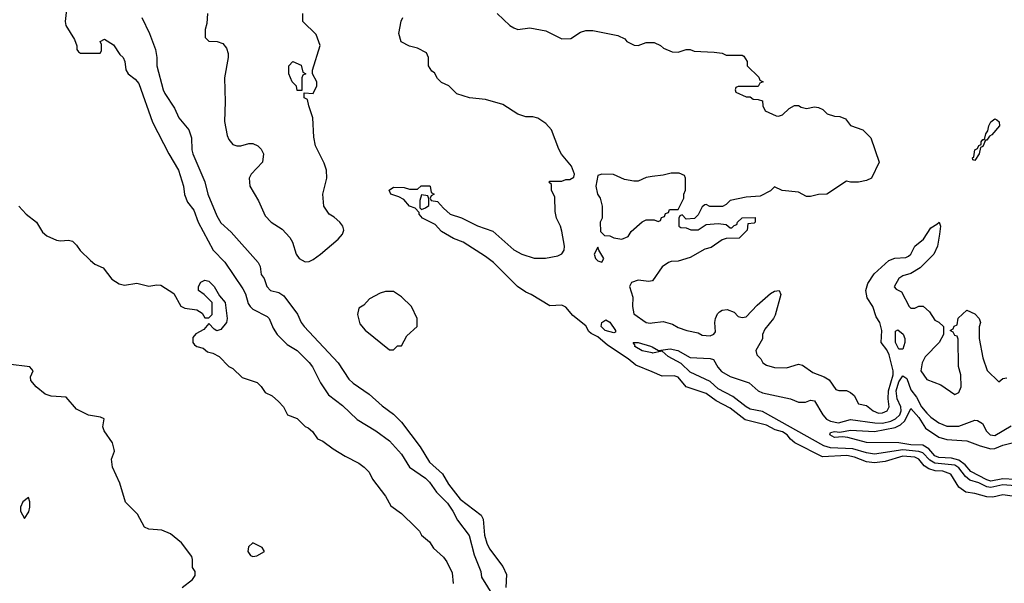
# Model space of a CAD drawing. Header units: inches. Extents: x 2668334 to 2765628, y 828034 to 955234.
# Tile 9 of 218: x 2686847 to 2691757, y 856691 to 859499. Entities that reach past the tile are written whole.
import ezdxf

# ---------------------------------------------------------------- set-up
doc = ezdxf.new("R2010")
doc.units = ezdxf.units.IN
doc.header["$MEASUREMENT"] = 0
doc.layers.add('C6885', color=7, linetype='Continuous')
doc.layers.add('C6895', color=7, linetype='Continuous')

msp = doc.modelspace()

# ---------------------------------------------------------------- linework, layer by layer
at = {"layer": 'C6885', "color": 4}
for points, elevation in [([(2687080.4, 859550), (2687073.4, 859490), (2687077, 859470), (2687119.9, 859399.9), (2687131.3, 859368.7), (2687131.3, 859351.3), (2687139.6, 859339.6), (2687150, 859332), (2687248, 859332), (2687255.3, 859344.7), (2687255.3, 859375.3), (2687248.7, 859390), (2687270, 859402), (2687314, 859374), (2687346, 859326), (2687362, 859310), (2687371.3, 859290), (2687376, 859250), (2687386.8, 859230), (2687422.4, 859202.4), (2687440.4, 859180.4), (2687508.4, 858988.4), (2687590.5, 858830), (2687639.1, 858750), (2687664, 858670), (2687668.1, 858628.1), (2687682.8, 858590), (2687714.8, 858550), (2687736, 858490), (2687810.8, 858350), (2687870.3, 858290.3), (2687958.8, 858158.8), (2687972.5, 858132.5), (2687985.8, 858085.8), (2687996, 858070), (2688010, 858056), (2688080.7, 858020.7), (2688091, 858010), (2688110, 857962), (2688130.9, 857930.9), (2688180.7, 857880.7), (2688230.5, 857850.5), (2688290, 857791), (2688306, 857770), (2688346, 857690), (2688387.3, 857630), (2688456.7, 857576.7), (2688530, 857507.7), (2688622.8, 857450), (2688690, 857400.7), (2688750, 857334), (2688790.7, 857270), (2688870, 857214), (2688890, 857194.8), (2688925.5, 857145.5), (2688980.5, 857090), (2689007.3, 857050), (2689030, 857004.7), (2689088.3, 856928.3), (2689112.7, 856832.7), (2689146.8, 856750), (2689150, 856722), (2689210, 856624.7)], 12), ([(2687456, 859510), (2687494, 859430), (2687524, 859350), (2687530.6, 859310), (2687530.8, 859270), (2687562, 859150), (2687570.5, 859130.5), (2687618.5, 859058.5), (2687641, 859010), (2687690.6, 858950), (2687703.8, 858910), (2687704.9, 858850), (2687710.3, 858830), (2687770, 858691), (2687784.4, 858630), (2687830, 858521), (2687850, 858487.7), (2687900.7, 858440.7), (2688036, 858290), (2688046, 858270), (2688051.3, 858230), (2688066, 858210), (2688078.8, 858170), (2688098, 858150), (2688139.3, 858139.3), (2688163.4, 858123.4), (2688232.5, 858032.5), (2688250.6, 857990), (2688264.9, 857970), (2688434, 857790), (2688488.7, 857708.7), (2688510, 857687.7), (2688590, 857634), (2688654.6, 857574.6), (2688710, 857534), (2688750, 857494), (2688843, 857370), (2688890, 857294), (2688955.8, 857235.8), (2688985.5, 857185.5), (2689043.1, 857110), (2689148, 857030), (2689157.1, 857010), (2689164.9, 856930), (2689175.5, 856890), (2689190, 856862.8), (2689255.3, 856775.3), (2689274, 856734), (2689270.6, 856670)], 16), ([(2687782.8, 859530), (2687779.8, 859480.2), (2687771.3, 859450), (2687772, 859410), (2687790, 859392), (2687831.1, 859391.1), (2687859.8, 859379.8), (2687878, 859358), (2687886, 859330), (2687886.8, 859310), (2687867.3, 859210), (2687870.7, 859090), (2687867.5, 858992.5), (2687881.4, 858921.4), (2687890, 858902), (2687910, 858878), (2687930, 858871.3), (2687950, 858871.3), (2687990, 858882), (2688010, 858882), (2688034, 858870), (2688050, 858854), (2688062, 858830), (2688058, 858790), (2688001, 858730), (2687990.9, 858709.1), (2687994.8, 858670), (2688037.3, 858597.3), (2688070, 858521), (2688101, 858490), (2688155.2, 858455.2), (2688194.4, 858414.4), (2688207.7, 858390), (2688224.9, 858330), (2688240.7, 858310), (2688270, 858293.4), (2688290, 858294.9), (2688310, 858303.7), (2688347, 858330), (2688434.3, 858405.7), (2688456.2, 858430), (2688463.7, 858450), (2688458, 858470), (2688443.7, 858490), (2688415.1, 858515.1), (2688389.5, 858530), (2688363.7, 858570), (2688359, 858630), (2688379, 858710), (2688377.2, 858750), (2688364.7, 858784.7), (2688322, 858870), (2688313.6, 858913.6), (2688309, 859010), (2688288, 859070), (2688282, 859102), (2688266, 859110), (2688266, 859134), (2688310, 859132), (2688328.7, 859170), (2688328.7, 859190), (2688306, 859230), (2688307.3, 859247.3), (2688345.2, 859370), (2688325.6, 859425.6), (2688258, 859490), (2688258, 859530)], 24), ([(2690000, 857744.5), (2689918.4, 857778.4), (2689881.2, 857810), (2689777.4, 857877.4), (2689730, 857919.7), (2689695.8, 857935.8), (2689685.3, 857945.3), (2689670, 857974), (2689604.7, 858024.7), (2689570, 858066), (2689550, 858076.2), (2689490, 858074), (2689398, 858130), (2689370, 858142), (2689329.3, 858169.3), (2689210, 858288.7), (2689170, 858319), (2689058, 858390), (2689010, 858408.7), (2688950, 858444), (2688918, 858478), (2688855.3, 858510), (2688839, 858530), (2688839, 858539), (2688819.5, 858559.5), (2688790, 858569.4), (2688762.5, 858602.5), (2688737.2, 858617.2), (2688698, 858630), (2688688.7, 858650), (2688710, 858664.7), (2688763.6, 858663.6), (2688790, 858654), (2688830, 858654), (2688848.4, 858671.6), (2688890, 858672), (2688894, 858670), (2688898, 858638), (2688914, 858630), (2688898, 858622), (2688894, 858610), (2688898, 858598), (2688930, 858594), (2688959.6, 858559.6), (2688994, 858530), (2689050, 858512), (2689130, 858471.3), (2689205.4, 858445.4), (2689310, 858352), (2689350, 858331.3), (2689411.6, 858311.6), (2689468.4, 858311.6), (2689530, 858322), (2689550, 858332), (2689562, 858350), (2689564, 858370), (2689550, 858446), (2689544, 858470), (2689524, 858510), (2689516.4, 858543.6), (2689514.6, 858614.6), (2689498, 858650), (2689498, 858678), (2689486, 858690), (2689490, 858694), (2689550, 858694), (2689570, 858702), (2689590, 858702), (2689610, 858714), (2689614, 858730), (2689598, 858770), (2689548.9, 858828.9), (2689534.6, 858854.6), (2689498, 858950), (2689470, 858982), (2689430, 859008), (2689405.4, 859014.6), (2689370, 859015.3), (2689330, 859028.7), (2689256.5, 859076.5), (2689170, 859102), (2689089.1, 859109.1), (2689026, 859130), (2688986, 859170), (2688950, 859186), (2688930, 859206), (2688914.6, 859234.6), (2688902, 859242), (2688886, 859270), (2688886, 859310), (2688874.6, 859334.6), (2688830, 859358), (2688790, 859368), (2688748.9, 859388.9), (2688738, 859430), (2688748.9, 859491.1), (2688758, 859510)], 16), ([(2689227.7, 859530), (2689290, 859470.7), (2689310, 859458.8), (2689330, 859451), (2689390, 859458.8), (2689470, 859444), (2689550, 859403), (2689594.5, 859405.5), (2689643.7, 859436.3), (2689670, 859446), (2689705.4, 859445.4), (2689830, 859421), (2689863.6, 859403.6), (2689874, 859390), (2689911.6, 859371.6), (2689930, 859371.3), (2689970, 859384.7), (2690000, 859384.7)], 16), ([(2690000, 858717.2), (2689970, 858713.2), (2689930, 858695.3), (2689910, 858694), (2689863.1, 858703.1), (2689808.4, 858728.4), (2689750, 858729), (2689730, 858722), (2689719.1, 858670), (2689728, 858630), (2689741, 858610), (2689751.3, 858570), (2689751.3, 858510), (2689742, 858490), (2689743.6, 858443.6), (2689763.6, 858423.6), (2689790, 858422), (2689810, 858412), (2689850, 858404.7), (2689880.4, 858419.6), (2689896.4, 858443.6), (2689950, 858492), (2689970, 858502), (2690000, 858502)], 16), ([(2686842.8, 858570), (2686878.8, 858530), (2686930.8, 858490), (2686961.1, 858441.1), (2686981.6, 858421.6), (2687030, 858400.7), (2687050, 858397.3), (2687090, 858400.7), (2687110, 858396), (2687130, 858376), (2687148.3, 858348.3), (2687199.9, 858299.9), (2687221.6, 858281.6), (2687262.5, 858262.5), (2687306.7, 858206.7), (2687343.4, 858183.4), (2687370, 858176.3), (2687430, 858186.8), (2687490, 858170.8), (2687530, 858178.8), (2687550, 858176), (2687614.8, 858134.8), (2687650, 858072), (2687670, 858062), (2687730, 858054), (2687756.9, 858036.9), (2687770, 858014), (2687790, 858014), (2687806, 858030), (2687806, 858090), (2687766, 858130), (2687738, 858150), (2687738, 858170), (2687750, 858192), (2687770, 858202), (2687790, 858196), (2687816, 858170), (2687842.8, 858122.8), (2687870.7, 858090), (2687881, 858010), (2687878, 857990), (2687850, 857955.3), (2687830, 857948), (2687816.4, 857956.4), (2687790, 857986), (2687764.7, 857955.3), (2687725.5, 857934.5), (2687710, 857915.3), (2687710.8, 857890), (2687719.1, 857879.1), (2687730, 857870.8), (2687762, 857862), (2687783.6, 857843.6), (2687810, 857838), (2687840.7, 857820.7), (2687890, 857771.3), (2687910, 857761), (2687956.8, 857716.8), (2688030.9, 857690.9), (2688051.1, 857671.1), (2688070, 857642), (2688105.4, 857625.4), (2688136.9, 857596.9), (2688162, 857570), (2688182, 857530), (2688230, 857512), (2688270, 857472), (2688285.4, 857465.4), (2688306.4, 857446.4), (2688332, 857410), (2688358.8, 857398.8), (2688410, 857361), (2688470, 857324), (2688538, 857290), (2688564.7, 857270), (2688590, 857244.7), (2688606, 857210), (2688670, 857124.7), (2688696.8, 857076.8), (2688750, 857038), (2688821, 856970), (2688841, 856950), (2688850.9, 856930.9), (2688890, 856898), (2688910, 856866), (2688960.5, 856820.5), (2688977.1, 856797.1), (2689003.5, 856743.5), (2689008, 856690)], 8), ([(2690000, 858197.7), (2689984.7, 858195.3), (2689930, 858202), (2689898, 858190), (2689887.3, 858170), (2689903.6, 858116.4), (2689902, 858070), (2689910, 858034), (2689971.1, 857991.1), (2689990, 857986.8), (2690000, 857988.1)], 16), ([(2690000, 857838.4), (2689950.7, 857849.3), (2689914, 857870), (2689915.3, 857875.3), (2689906, 857890), (2689930, 857890.4), (2689993, 857873), (2690000, 857869.1)], 12), ([(2687657.2, 856670), (2687708.7, 856710), (2687722, 856730), (2687722, 856750), (2687709, 856770), (2687709, 856810), (2687704.7, 856824.7), (2687652.9, 856892.9), (2687598, 856938), (2687556, 856956), (2687490, 856961.2), (2687468.7, 856970), (2687434.6, 857034.6), (2687374.6, 857094.6), (2687346, 857190), (2687309.5, 857269.5), (2687304, 857310), (2687319, 857350), (2687318, 857358), (2687308.7, 857390), (2687268.7, 857450), (2687262, 857470), (2687268, 857510), (2687250, 857519), (2687190, 857529), (2687130, 857559), (2687078, 857618), (2687003.2, 857623.2), (2686972.9, 857632.9), (2686928.7, 857670), (2686902, 857702), (2686901.2, 857718.8), (2686914, 857750), (2686898, 857770), (2686790, 857782)], 8)]:
    msp.add_lwpolyline(points, dxfattribs=dict(at, elevation=elevation))
for points, elevation in [([(2688230, 859146), (2688227.3, 859167.3), (2688206, 859190), (2688188, 859230), (2688188, 859270), (2688208.9, 859291.1), (2688250, 859272), (2688258, 859238), (2688274, 859230), (2688258, 859222), (2688254, 859210), (2688254, 859146), (2688250, 859146)], 24), ([(2688850, 858626), (2688842, 858598), (2688842, 858562), (2688850, 858554), (2688870, 858562), (2688887.3, 858572.7), (2688887.3, 858607.3), (2688882, 858622)], 16), ([(2689730, 858366), (2689710.8, 858330), (2689718.4, 858310), (2689730, 858297.1), (2689750, 858291.3), (2689759.3, 858310), (2689734, 858350)], 16), ([(2688710, 858144), (2688670, 858144), (2688643.5, 858136.5), (2688591.6, 858108.4), (2688563.6, 858076.4), (2688538, 858062), (2688532, 858030), (2688543.5, 857983.5), (2688570, 857951.3), (2688690, 857854), (2688710, 857854), (2688730, 857874), (2688750, 857874), (2688776.4, 857923.6), (2688828.7, 857970), (2688829.2, 858010), (2688801.2, 858070), (2688750, 858119)], 24), ([(2689810, 857938), (2689766.6, 857950), (2689745.6, 857970), (2689749.7, 857990.4), (2689770, 858002.8), (2689790, 857992), (2689818, 857950), (2689818, 857942)], 12), ([(2686890, 857118), (2686862.8, 857097.2), (2686851.3, 857070), (2686851.3, 857050), (2686870, 857014), (2686892.7, 857047.3), (2686897.2, 857070), (2686896.5, 857096.5)], 12), ([(2688010, 856892.7), (2687988.2, 856871.8), (2687984.9, 856850), (2687998, 856830), (2688010, 856824.9), (2688030, 856827.7), (2688068, 856850), (2688055.3, 856870)], 8)]:
    msp.add_lwpolyline(points, close=True, dxfattribs=dict(at, elevation=elevation))
at = {"layer": 'C6895', "color": 4}
for points, elevation in [([(2690000, 859384.7), (2690010, 859384.7), (2690042, 859370), (2690056.9, 859356.9), (2690099.6, 859339.6), (2690130, 859338), (2690170, 859351), (2690190, 859351.3), (2690210, 859342), (2690310, 859338), (2690350, 859332), (2690370, 859322), (2690450, 859322), (2690458, 859318), (2690474, 859290), (2690474, 859270), (2690532.7, 859212.7), (2690538, 859198), (2690554, 859190), (2690538, 859182), (2690530, 859166), (2690430, 859166), (2690418, 859162), (2690414, 859150), (2690418, 859138), (2690470, 859114), (2690490, 859114), (2690503.6, 859103.6), (2690530, 859102), (2690550, 859094), (2690552, 859070), (2690564.7, 859044.7), (2690619.6, 859019.6), (2690630, 859018), (2690650, 859024.7), (2690683.1, 859056.9), (2690710, 859072), (2690730, 859071.3), (2690742.8, 859062.8), (2690770, 859056), (2690810, 859064.7), (2690830, 859062), (2690851.3, 859051.3), (2690874, 859030), (2690910, 859018), (2690936.9, 859016.9), (2690965.4, 859005.4), (2690990, 858972), (2691050.9, 858950.9), (2691090.9, 858910.9), (2691132, 858790), (2691094, 858710), (2691070, 858698), (2691030, 858689), (2690989, 858689), (2690970, 858695.3), (2690871, 858629), (2690830, 858628.7), (2690790, 858618), (2690770, 858618), (2690730, 858639), (2690648.4, 858648.4), (2690610, 858666), (2690590, 858646), (2690539.6, 858620.4), (2690470, 858615.3), (2690390, 858598), (2690370, 858578), (2690350.9, 858569.1), (2690288.7, 858568.7), (2690270, 858578), (2690263.6, 858576.4), (2690250, 858566), (2690230, 858526), (2690211.6, 858508.4), (2690170, 858506), (2690150, 858526), (2690138, 858522), (2690134, 858510), (2690134, 858470), (2690143.6, 858463.6), (2690170, 858462), (2690192.7, 858452.7), (2690230, 858452), (2690270, 858478), (2690330, 858482.8), (2690370, 858478), (2690390, 858462), (2690398, 858462), (2690410, 858474), (2690422, 858478), (2690426, 858490), (2690450, 858512), (2690514, 858514), (2690514, 858490), (2690510, 858486), (2690478, 858482), (2690474, 858450), (2690434, 858410), (2690370, 858408.7), (2690350, 858402), (2690295.3, 858364.7), (2690263.5, 858356.5), (2690190, 858314), (2690130, 858295.3), (2690094.6, 858294.6), (2690082, 858290), (2690050, 858268), (2690002, 858198), (2690000, 858197.7)], 16), ([(2690000, 858502), (2690010, 858502), (2690030, 858494), (2690042, 858498), (2690047.3, 858512.7), (2690062, 858518), (2690067.3, 858532.7), (2690082, 858538), (2690087.3, 858552.7), (2690130, 858554), (2690158, 858610), (2690158, 858630), (2690166, 858650), (2690166, 858710), (2690162, 858722), (2690134.6, 858734.6), (2690094.6, 858734.6), (2690055.3, 858724.7), (2690000, 858717.2)], 16), ([(2690000, 857988.1), (2690055.3, 857995.3), (2690102, 857982), (2690130, 857966), (2690174, 857950), (2690230, 857938), (2690250, 857926.8), (2690290, 857924.7), (2690308.4, 857931.6), (2690316.4, 857943.6), (2690313.2, 857990), (2690317.2, 858010), (2690326, 858034), (2690336.5, 858043.5), (2690350, 858051.3), (2690375.3, 858055.3), (2690410, 858041), (2690430, 858021), (2690450, 858014.8), (2690470, 858018.8), (2690523.6, 858076.4), (2690590, 858134.8), (2690610, 858146), (2690634, 858150), (2690642, 858130), (2690613.7, 858026.3), (2690606, 858010), (2690562.5, 857957.5), (2690551, 857930), (2690550.8, 857909.2), (2690518, 857850), (2690522, 857830), (2690542, 857810), (2690552, 857790), (2690570, 857778), (2690610, 857766), (2690670, 857764.7), (2690730, 857782), (2690750, 857778), (2690802, 857742), (2690859.1, 857719.1), (2690884, 857704), (2690916.9, 857656.9), (2690931.1, 857651.1), (2690970, 857650.8), (2690990, 857641), (2691007.1, 857627.1), (2691030, 857584.7), (2691070, 857576), (2691102.8, 857550), (2691130, 857538), (2691150, 857540.5), (2691172.7, 857550), (2691182.7, 857570), (2691176.9, 857610), (2691178.3, 857650), (2691203, 857730), (2691202.4, 857750), (2691182, 857830), (2691170, 857854), (2691142, 857890), (2691146, 857950), (2691135.1, 857990), (2691118, 858018), (2691100.9, 858070), (2691073.3, 858113.3), (2691066.6, 858150), (2691075.3, 858184.7), (2691107.2, 858232.8), (2691180.1, 858299.9), (2691210, 858310.8), (2691266.3, 858313.7), (2691278.9, 858321.1), (2691290, 858331.3), (2691309.6, 858370.4), (2691354, 858406), (2691390, 858462), (2691420.4, 858479.6), (2691431, 858491), (2691438, 858470), (2691434, 858430), (2691422.8, 858370), (2691406, 858330), (2691336.8, 858263.2), (2691290, 858234), (2691250, 858222.7), (2691231, 858210), (2691207.7, 858167.7), (2691216.9, 858156.9), (2691243.6, 858143.6), (2691282, 858070), (2691290, 858062), (2691310, 858062), (2691330, 858072), (2691351.6, 858071.6), (2691383.6, 858043.6), (2691410, 858002), (2691430, 857992), (2691454, 857970), (2691454, 857930), (2691432, 857890), (2691361.4, 857818.6), (2691346.8, 857790), (2691341, 857750), (2691370, 857706), (2691439.8, 857679.8), (2691510, 857632), (2691530, 857642), (2691542, 857670), (2691539, 857730), (2691528.9, 857771.1), (2691527.3, 857907.3), (2691522, 857922), (2691510, 857926), (2691502, 857942), (2691486, 857950), (2691502, 857958), (2691507.3, 857972.7), (2691522, 857978), (2691527.3, 858012.7), (2691570, 858052), (2691610, 858034), (2691632, 858010), (2691638, 857990), (2691631.6, 857968.4), (2691631.3, 857910), (2691650, 857814), (2691671.1, 857751.1), (2691730, 857694), (2691748.7, 857711.3), (2691770, 857714)], 16), ([(2690000, 857869.1), (2690031.6, 857851.6), (2690090, 857858.8), (2690129.4, 857850.6), (2690190, 857816.3), (2690290, 857810.4), (2690305.8, 857805.8), (2690327.6, 857767.6), (2690346.6, 857746.6), (2690390, 857721.3), (2690484, 857690), (2690530, 857650.4), (2690550, 857640.3), (2690689.6, 857610.4), (2690730, 857594), (2690766, 857594), (2690790, 857603), (2690810, 857600.7), (2690851.6, 857530), (2690869.4, 857509.4), (2690890, 857498.6), (2690929.7, 857490.3), (2690990, 857506.7), (2691110.2, 857490.2), (2691149.3, 857489.3), (2691190, 857498.9), (2691214, 857510), (2691234.8, 857530), (2691241.6, 857550), (2691239.8, 857570), (2691222.3, 857610), (2691217.3, 857650), (2691230, 857694.4), (2691250, 857724.9), (2691270, 857711), (2691290, 857654.4), (2691318.5, 857618.5), (2691344.2, 857570), (2691370, 857538), (2691390, 857518), (2691430, 857490.8), (2691470, 857473.4), (2691530, 857473), (2691610, 857504), (2691622.8, 857502.8), (2691647.7, 857487.7), (2691668.3, 857448.3), (2691686, 857430), (2691710, 857428), (2691790, 857476)], 12), ([(2691810, 857176), (2691750, 857181), (2691690, 857168.2), (2691670, 857172.2), (2691630, 857190.7), (2691584.4, 857204.4), (2691562.6, 857222.6), (2691530, 857266.2), (2691510, 857279), (2691409.9, 857289.9), (2691385.1, 857305.1), (2691350, 857341.2), (2691330, 857348.3), (2691250, 857355.4), (2691110, 857334), (2691070, 857340.3), (2691000.6, 857360.6), (2690890, 857366.2), (2690856.2, 857376.2), (2690550, 857547.4), (2690490, 857559.1), (2690470, 857569.7), (2690402.4, 857622.4), (2690330, 857660.5), (2690290, 857695.6), (2690190, 857743.6), (2690145.9, 857785.9), (2690081.2, 857821.2), (2690050, 857848), (2690002, 857838), (2690000, 857838.4)], 12), ([(2691830, 857119.3), (2691750, 857131.8), (2691699.3, 857120.7), (2691670, 857120.9), (2691610, 857138), (2691565.4, 857145.4), (2691529.2, 857170), (2691490, 857235.1), (2691450, 857249.6), (2691411.8, 857251.8), (2691380.9, 857260.9), (2691356.2, 857276.2), (2691331.2, 857310), (2691310, 857319.3), (2691250, 857324.2), (2691162.2, 857297.8), (2691110, 857290.9), (2691070, 857296), (2691010, 857319.7), (2690971.9, 857328.1), (2690850, 857321.3), (2690711.3, 857391.3), (2690690, 857409.2), (2690674.5, 857430), (2690650, 857445.1), (2690614.7, 857454.7), (2690570, 857478), (2690465.1, 857505.1), (2690390, 857563.7), (2690319.6, 857599.6), (2690270, 857636.2), (2690169.6, 857669.6), (2690130, 857717.2), (2690110, 857724), (2690050, 857723.7), (2690000, 857744.5)], 16), ([(2691810, 857207.4), (2691750, 857212.1), (2691690, 857200.3), (2691670, 857206), (2691590, 857248.3), (2691561.5, 857281.5), (2691530, 857305), (2691493.6, 857313.6), (2691430, 857318), (2691410, 857326.4), (2691380.3, 857360.3), (2691350, 857379.7), (2691290, 857380.9), (2691230, 857391.5), (2691070, 857392), (2690977, 857417), (2690950, 857420.9), (2690910, 857418), (2690886, 857430), (2690890, 857442), (2690910, 857446.8), (2690936, 857444), (2690990, 857454), (2691110, 857448), (2691212.1, 857467.9), (2691239.4, 857480.6), (2691259.8, 857500.2), (2691290, 857561), (2691330, 857516.4), (2691364.2, 857464.2), (2691430, 857419.5), (2691470, 857407.2), (2691570, 857401.3), (2691635.8, 857375.8), (2691690, 857360.9), (2691710, 857363.1), (2691750, 857379.6), (2691850, 857403.6)], 8)]:
    msp.add_lwpolyline(points, dxfattribs=dict(at, elevation=elevation))
for points, elevation in [([(2691610, 858798), (2691600.4, 858800.4), (2691598, 858810), (2691604, 858816), (2691610, 858851), (2691623.1, 858856.9), (2691630, 858872), (2691642, 858878), (2691642, 858890), (2691650, 858902), (2691658, 858902), (2691664, 858930), (2691674.6, 858945.4), (2691679, 858970), (2691689.4, 858990.6), (2691710, 859004.7), (2691719.8, 858999.8), (2691731.3, 858990), (2691732, 858970), (2691694.4, 858925.6), (2691682, 858918), (2691670, 858898), (2691662, 858898), (2691650, 858868), (2691638, 858862), (2691631, 858830)], 16), ([(2691230, 857858), (2691214.3, 857890), (2691213.2, 857946.8), (2691226.3, 857953.7), (2691253, 857933), (2691261.1, 857910), (2691260.3, 857890), (2691250, 857858)], 12)]:
    msp.add_lwpolyline(points, close=True, dxfattribs=dict(at, elevation=elevation))

doc.saveas('drawing.dxf')
